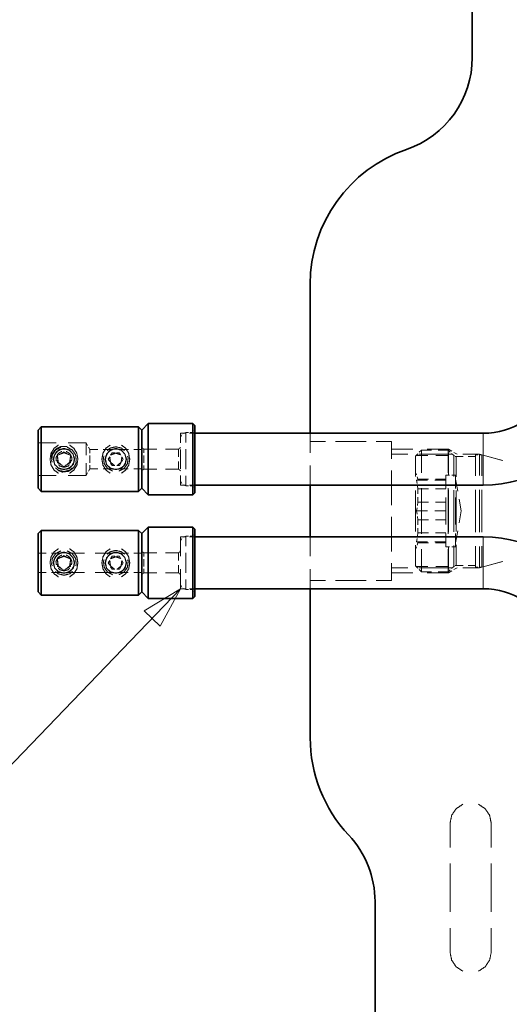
# Model space of a CAD drawing. Header units: millimetres. Extents: x 0 to 1189, y 0 to 841.
# Tile 9 of 84: x 103 to 141, y 300 to 376. Entities that reach past the tile are written whole.
import ezdxf

# ---------------------------------------------------------------- set-up
doc = ezdxf.new("R2010")
doc.units = ezdxf.units.MM
doc.layers.add('1', color=7, linetype='Continuous')

msp = doc.modelspace()

# ---------------------------------------------------------------- linework, layer by layer
at = {"layer": '1', "color": 95, "linetype": 'Continuous', "lineweight": 35}
for p, q in [((137.911, 492.355), (137.911, 372.725)), ((125.411, 355.225), (125.411, 343.725)), ((138.762, 343.725), (125.411, 343.725)), ((138.762, 339.725), (125.411, 339.725)), ((125.411, 339.725), (125.411, 335.725)), ((125.411, 335.725), (138.762, 335.725)), ((125.411, 331.725), (125.411, 320.225)), ((125.411, 331.725), (138.762, 331.725)), ((130.411, 307.576), (130.411, 244.161))]:
    msp.add_line(p, q, dxfattribs=at)
at = {"layer": '1', "color": 7, "linetype": 'Continuous', "lineweight": 35}
for p, q in [((112.911, 344.475), (112.411, 343.975)), ((116.361, 344.475), (112.911, 344.475)), ((116.511, 344.325), (116.361, 344.475)), ((112.411, 339.475), (112.911, 338.975)), ((112.911, 338.975), (116.361, 338.975)), ((116.361, 338.975), (116.511, 339.125)), ((112.911, 336.475), (112.411, 335.975)), ((116.361, 336.475), (112.911, 336.475)), ((116.511, 336.325), (116.361, 336.475)), ((112.411, 331.475), (112.911, 330.975)), ((112.911, 330.975), (116.361, 330.975)), ((116.361, 330.975), (116.511, 331.125))]:
    msp.add_line(p, q, dxfattribs=at)
at = {"layer": '1', "color": 2, "linetype": 'Continuous', "lineweight": 35}
for p, q in [((104.661, 344.225), (104.411, 343.975)), ((112.161, 344.225), (104.661, 344.225)), ((112.411, 343.975), (112.161, 344.225)), ((104.411, 339.475), (104.661, 339.225)), ((104.661, 339.225), (112.161, 339.225)), ((112.161, 339.225), (112.411, 339.475)), ((104.661, 336.225), (104.411, 335.975)), ((112.161, 336.225), (104.661, 336.225)), ((112.411, 335.975), (112.161, 336.225)), ((104.411, 331.475), (104.661, 331.225)), ((112.161, 331.225), (112.411, 331.475)), ((104.661, 331.225), (112.161, 331.225))]:
    msp.add_line(p, q, dxfattribs=at)
at = {"layer": '1', "color": 251, "linetype": 'Continuous', "lineweight": 13}
for p, q in [((115.824, 343.725), (115.411, 343.725)), ((115.499, 343.599), (115.411, 343.387)), ((115.811, 343.787), (115.599, 343.699)), ((116.017, 343.787), (115.811, 343.787)), ((116.511, 343.725), (116.099, 343.725)), ((116.361, 343.787), (116.155, 343.787)), ((116.417, 343.843), (116.361, 343.787)), ((116.511, 343.937), (116.455, 343.881)), ((105.802, 342.975), (104.411, 342.975)), ((108.121, 342.975), (106.73, 342.975)), ((108.229, 342.787), (108.121, 342.975)), ((126.586, 343.1), (125.411, 343.1)), ((129.718, 343.1), (127.369, 343.1)), ((131.675, 343.1), (130.501, 343.1)), ((105.911, 342.013), (106.099, 342.122)), ((105.911, 341.797), (105.911, 342.013)), ((106.224, 342.194), (106.411, 342.302)), ((106.411, 342.302), (106.599, 342.194)), ((106.724, 342.122), (106.911, 342.013)), ((106.911, 342.013), (106.911, 341.797)), ((108.41, 342.475), (108.302, 342.662)), ((109.031, 342.475), (108.41, 342.475)), ((108.41, 341.725), (108.41, 342.006)), ((110.067, 342.475), (109.446, 342.475)), ((110.014, 342.037), (110.123, 342.225)), ((110.123, 342.225), (110.339, 342.225)), ((110.483, 342.225), (110.7, 342.225)), ((110.7, 342.225), (110.808, 342.037)), ((111.378, 342.475), (110.758, 342.475)), ((112.411, 342.475), (111.791, 342.475)), ((112.467, 342.581), (112.411, 342.637)), ((112.561, 342.487), (112.505, 342.543)), ((113.574, 342.487), (112.561, 342.487)), ((112.561, 341.725), (112.561, 342.011)), ((115.261, 342.487), (114.249, 342.487)), ((115.317, 342.543), (115.261, 342.487)), ((115.411, 342.637), (115.355, 342.581)), ((115.411, 341.725), (115.411, 342.475)), ((131.675, 342.487), (133.325, 342.487)), ((132.95, 342.1), (131.675, 342.1)), ((133.706, 342.138), (133.532, 341.964)), ((133.582, 342.014), (134.497, 342.014)), ((136.35, 342.1), (133.8, 342.1)), ((133.995, 342.428), (133.822, 342.254)), ((134.768, 342.428), (133.995, 342.428)), ((134.425, 342.487), (136.075, 342.487)), ((135.107, 342.014), (136.022, 342.014)), ((136.056, 342.428), (135.283, 342.428)), ((136.217, 342.266), (136.056, 342.428)), ((136.075, 342.342), (136.075, 342.487)), ((136.075, 342.487), (136.327, 342.342)), ((136.075, 342.1), (136.075, 342.245)), ((136.075, 342.1), (136.075, 340.459)), ((136.485, 341.998), (136.324, 342.159)), ((136.546, 341.957), (136.485, 341.998)), ((136.494, 342.245), (136.746, 342.1)), ((138.475, 342.1), (137.2, 342.1)), ((138.349, 342.05), (138.162, 342.05)), ((138.662, 342.05), (138.474, 342.05)), ((140.154, 341.65), (138.475, 342.1)), ((140.271, 341.618), (138.662, 342.05)), ((105.911, 341.436), (105.911, 341.653)), ((106.099, 341.328), (105.911, 341.436)), ((106.411, 341.147), (106.224, 341.256)), ((106.599, 341.256), (106.411, 341.147)), ((106.911, 341.436), (106.724, 341.328)), ((106.911, 341.653), (106.911, 341.436)), ((108.41, 341.443), (108.41, 341.725)), ((109.834, 341.725), (109.942, 341.912)), ((109.942, 341.537), (109.834, 341.725)), ((110.123, 341.225), (110.014, 341.412)), ((110.808, 341.412), (110.7, 341.225)), ((110.88, 341.912), (110.989, 341.725)), ((110.989, 341.725), (110.88, 341.537)), ((112.561, 341.439), (112.561, 341.725)), ((115.411, 340.975), (115.411, 341.725)), ((136.662, 341.925), (136.59, 341.939)), ((137.224, 341.925), (136.662, 341.925)), ((138.162, 341.925), (137.599, 341.925)), ((104.411, 340.475), (105.802, 340.475)), ((106.73, 340.475), (108.121, 340.475)), ((108.121, 340.475), (108.229, 340.662)), ((108.302, 340.787), (108.41, 340.975)), ((108.41, 340.975), (109.03, 340.975)), ((109.444, 340.975), (110.064, 340.975)), ((110.339, 341.225), (110.123, 341.225)), ((110.7, 341.225), (110.483, 341.225)), ((110.755, 340.975), (111.376, 340.975)), ((111.79, 340.975), (112.411, 340.975)), ((112.411, 340.812), (112.467, 340.868)), ((112.505, 340.906), (112.561, 340.962)), ((112.561, 340.962), (113.574, 340.962)), ((114.249, 340.962), (115.261, 340.962)), ((115.261, 340.962), (115.317, 340.906)), ((115.355, 340.868), (115.411, 340.812)), ((133.603, 340.504), (133.532, 340.7)), ((136.163, 340.5), (135.882, 340.5)), ((136.632, 340.5), (136.351, 340.5)), ((115.411, 340.062), (115.499, 339.85)), ((115.411, 339.725), (115.824, 339.725)), ((115.599, 339.75), (115.811, 339.662)), ((116.099, 339.725), (116.511, 339.725)), ((133.614, 340.106), (133.655, 339.85)), ((134.464, 340.106), (133.614, 340.106)), ((133.722, 340.177), (133.651, 340.373)), ((134.532, 340.177), (133.722, 340.177)), ((133.722, 340.106), (133.722, 340.133)), ((135.882, 340.106), (135.031, 340.106)), ((135.882, 340.177), (135.072, 340.177)), ((136.794, 339.258), (136.632, 340.177)), ((115.811, 339.662), (116.017, 339.662)), ((116.155, 339.662), (116.361, 339.662)), ((116.361, 339.662), (116.417, 339.606)), ((116.455, 339.568), (116.511, 339.512)), ((133.682, 339.679), (133.722, 339.424)), ((133.722, 339.042), (133.722, 339.424)), ((134.532, 339.424), (133.722, 339.424)), ((135.882, 339.424), (135.072, 339.424)), ((136.075, 339.365), (136.075, 336.084)), ((133.722, 338.407), (133.682, 338.151)), ((133.722, 338.407), (133.722, 338.788)), ((133.722, 338.407), (134.532, 338.407)), ((135.072, 338.407), (135.882, 338.407)), ((137.064, 337.725), (136.902, 338.644)), ((133.655, 337.981), (133.614, 337.725)), ((133.614, 337.725), (133.655, 337.469)), ((134.464, 337.725), (133.614, 337.725)), ((135.882, 337.725), (135.031, 337.725)), ((136.902, 336.805), (137.064, 337.725)), ((133.682, 337.298), (133.722, 337.042)), ((133.722, 336.661), (133.722, 337.042)), ((134.532, 337.042), (133.722, 337.042)), ((135.882, 337.042), (135.072, 337.042)), ((116.511, 335.937), (116.455, 335.881)), ((133.722, 336.026), (133.682, 335.77)), ((133.722, 336.026), (133.722, 336.407)), ((133.722, 336.026), (134.532, 336.026)), ((135.072, 336.026), (135.882, 336.026)), ((136.632, 335.272), (136.794, 336.192)), ((115.824, 335.725), (115.411, 335.725)), ((115.499, 335.599), (115.411, 335.387)), ((115.811, 335.787), (115.599, 335.699)), ((116.017, 335.787), (115.811, 335.787)), ((116.511, 335.725), (116.099, 335.725)), ((116.361, 335.787), (116.155, 335.787)), ((116.417, 335.843), (116.361, 335.787)), ((133.655, 335.599), (133.614, 335.343)), ((134.464, 335.343), (133.614, 335.343)), ((133.651, 335.076), (133.722, 335.272)), ((133.722, 335.317), (133.722, 335.343)), ((133.722, 335.272), (134.532, 335.272)), ((135.882, 335.343), (135.031, 335.343)), ((135.072, 335.272), (135.882, 335.272)), ((105.032, 334.475), (104.411, 334.475)), ((106.067, 334.475), (105.446, 334.475)), ((107.999, 334.475), (106.758, 334.475)), ((110.067, 334.475), (108.826, 334.475)), ((111.378, 334.475), (110.758, 334.475)), ((112.411, 334.475), (111.791, 334.475)), ((112.467, 334.581), (112.411, 334.637)), ((112.561, 334.487), (112.505, 334.543)), ((113.574, 334.487), (112.561, 334.487)), ((115.261, 334.487), (114.249, 334.487)), ((115.317, 334.543), (115.261, 334.487)), ((115.411, 334.637), (115.355, 334.581)), ((133.532, 334.75), (133.603, 334.946)), ((135.882, 334.95), (136.163, 334.95)), ((136.075, 334.99), (136.075, 333.349)), ((136.351, 334.95), (136.632, 334.95)), ((105.911, 334.013), (106.099, 334.122)), ((105.911, 333.797), (105.911, 334.013)), ((105.911, 333.436), (105.911, 333.653)), ((106.224, 334.194), (106.411, 334.302)), ((106.411, 334.302), (106.599, 334.194)), ((106.724, 334.122), (106.911, 334.013)), ((106.911, 334.013), (106.911, 333.797)), ((106.911, 333.653), (106.911, 333.436)), ((109.834, 333.725), (109.942, 333.912)), ((109.942, 333.537), (109.834, 333.725)), ((110.014, 334.037), (110.123, 334.225)), ((110.123, 334.225), (110.339, 334.225)), ((110.483, 334.225), (110.7, 334.225)), ((110.7, 334.225), (110.808, 334.037)), ((110.88, 333.912), (110.989, 333.725)), ((110.989, 333.725), (110.88, 333.537)), ((112.561, 333.725), (112.561, 334.011)), ((112.561, 333.439), (112.561, 333.725)), ((138.475, 333.349), (140.154, 333.8)), ((138.662, 333.4), (140.271, 333.831)), ((104.411, 332.975), (105.031, 332.975)), ((105.444, 332.975), (106.064, 332.975)), ((106.099, 333.328), (105.911, 333.436)), ((106.411, 333.147), (106.224, 333.256)), ((106.599, 333.256), (106.411, 333.147)), ((106.911, 333.436), (106.724, 333.328)), ((106.755, 332.975), (107.996, 332.975)), ((108.823, 332.975), (110.064, 332.975)), ((110.123, 333.225), (110.014, 333.412)), ((110.339, 333.225), (110.123, 333.225)), ((110.7, 333.225), (110.483, 333.225)), ((110.808, 333.412), (110.7, 333.225)), ((110.755, 332.975), (111.376, 332.975)), ((111.79, 332.975), (112.411, 332.975)), ((112.505, 332.906), (112.561, 332.962)), ((112.561, 332.962), (113.574, 332.962)), ((114.249, 332.962), (115.261, 332.962)), ((115.261, 332.962), (115.317, 332.906)), ((131.675, 333.349), (132.95, 333.349)), ((131.675, 332.962), (133.325, 332.962)), ((133.532, 333.485), (133.706, 333.312)), ((133.582, 333.435), (134.497, 333.435)), ((133.8, 333.349), (136.35, 333.349)), ((133.822, 333.196), (133.995, 333.022)), ((133.995, 333.022), (134.768, 333.022)), ((134.425, 332.962), (136.075, 332.962)), ((135.107, 333.435), (136.022, 333.435)), ((135.283, 333.022), (136.056, 333.022)), ((136.056, 333.022), (136.217, 333.183)), ((136.075, 333.349), (136.075, 333.204)), ((136.075, 333.107), (136.075, 332.962)), ((136.075, 332.962), (136.327, 333.107)), ((136.324, 333.29), (136.485, 333.451)), ((136.485, 333.451), (136.546, 333.492)), ((136.494, 333.204), (136.746, 333.349)), ((136.59, 333.51), (136.662, 333.525)), ((136.662, 333.525), (137.224, 333.525)), ((137.2, 333.349), (138.475, 333.349)), ((137.599, 333.525), (138.162, 333.525)), ((138.162, 333.4), (138.349, 333.4)), ((138.474, 333.4), (138.662, 333.4)), ((112.411, 332.812), (112.467, 332.868)), ((115.355, 332.868), (115.411, 332.812)), ((125.411, 332.35), (126.586, 332.35)), ((127.369, 332.35), (129.718, 332.35)), ((130.501, 332.35), (131.675, 332.35)), ((115.411, 332.062), (115.499, 331.85)), ((115.411, 331.725), (115.824, 331.725)), ((115.599, 331.75), (115.811, 331.662)), ((115.811, 331.662), (116.017, 331.662)), ((116.099, 331.725), (116.511, 331.725)), ((116.155, 331.662), (116.361, 331.662)), ((116.361, 331.662), (116.417, 331.606)), ((116.455, 331.568), (116.511, 331.512)), ((136.203, 313.619), (136.203, 311.753)), ((139.378, 313.619), (139.378, 311.753)), ((136.203, 310.51), (136.203, 306.778)), ((139.378, 310.51), (139.378, 306.778)), ((136.203, 305.535), (136.203, 303.669)), ((139.378, 305.535), (139.378, 303.669))]:
    msp.add_line(p, q, dxfattribs=at)
at = {"layer": '1', "color": 3, "linetype": 'Continuous', "lineweight": 35}
for p, q in [((125.411, 343.725), (116.511, 343.725)), ((116.511, 339.725), (125.411, 339.725)), ((125.411, 335.725), (116.511, 335.725)), ((116.511, 331.725), (125.411, 331.725))]:
    msp.add_line(p, q, dxfattribs=at)
at = {"layer": '1', "color": 2, "linetype": 'Continuous', "lineweight": 13}
for p, q in [((95.569, 311.088), (115.411, 331.725)), ((115.411, 331.725), (112.597, 330.026)), ((113.824, 328.846), (115.411, 331.725)), ((112.597, 330.026), (113.824, 328.846))]:
    msp.add_line(p, q, dxfattribs=at)
at = {"layer": '1', "color": 95, "linetype": 'Continuous', "lineweight": 35}
for centre, radius, start, end in [((130.411, 372.725), 7.5, 288.92464, 0), ((136.411, 355.225), 11, 108.92464, 180), ((138.762, 349.665), 5.94, 270, 333.69131), ((138.762, 349.665), 9.94, 270, 333.69131), ((138.762, 325.785), 9.94, 26.30869, 90), ((138.762, 325.785), 5.94, 26.30869, 90), ((136.411, 320.225), 11, 180, 223.13626), ((122.911, 307.576), 7.5, 0, 43.13626)]:
    msp.add_arc(centre, radius, start, end, dxfattribs=at)
at = {"layer": '1', "color": 7, "linetype": 'Continuous', "lineweight": 35}
for points, knots in [([(112.911, 344.475), (112.911, 344.038), (112.911, 342.867), (112.911, 341.333), (112.911, 340.582), (112.911, 339.411), (112.911, 338.975)], [0, 0, 0.079375, 0.292293, 0.571157, 0.707707, 0.920629, 1, 1]), ([(116.361, 341.725), (116.361, 343.341), (116.361, 343.949), (116.361, 344.475)], [0, 0, 0.587786, 0.809012, 1, 1]), ([(116.511, 344.325), (116.511, 343.912), (116.511, 342.805), (116.511, 341.355), (116.511, 340.022), (116.511, 339.23), (116.511, 339.125)], [0, 0, 0.079375, 0.292293, 0.571158, 0.827429, 0.979743, 1, 1]), ([(112.411, 341.725), (112.411, 343.047), (112.411, 343.545), (112.411, 343.975)], [0, 0, 0.587785, 0.809014, 1, 1]), ([(112.411, 339.475), (112.411, 339.904), (112.411, 341.029), (112.411, 341.725)], [0, 0, 0.190978, 0.690988, 1, 1]), ([(116.361, 338.975), (116.361, 339.5), (116.361, 340.108), (116.361, 341.725)], [0, 0, 0.190982, 0.412217, 1, 1]), ([(112.411, 333.725), (112.411, 334.42), (112.411, 335.545), (112.411, 335.975)], [0, 0, 0.309012, 0.809012, 1, 1]), ([(112.911, 336.475), (112.911, 336.038), (112.911, 334.867), (112.911, 334.116), (112.911, 332.582), (112.911, 331.411), (112.911, 330.975)], [0, 0, 0.079375, 0.292293, 0.428843, 0.707707, 0.920625, 1, 1]), ([(116.361, 333.725), (116.361, 334.575), (116.361, 335.95), (116.361, 336.475)], [0, 0, 0.309015, 0.809018, 1, 1]), ([(116.511, 336.325), (116.511, 335.912), (116.511, 334.805), (116.511, 333.355), (116.511, 332.022), (116.511, 331.23), (116.511, 331.125)], [0, 0, 0.079371, 0.29229, 0.571157, 0.827432, 0.979747, 1, 1]), ([(112.411, 331.475), (112.411, 331.585), (112.411, 332.402), (112.411, 333.725)], [0, 0, 0.048948, 0.412215, 1, 1]), ([(116.361, 330.975), (116.361, 331.109), (116.361, 332.108), (116.361, 333.725)], [0, 0, 0.048948, 0.412214, 1, 1])]:
    msp.add_open_spline(points, degree=1, knots=knots, dxfattribs=at)
at = {"layer": '1', "color": 2, "linetype": 'Continuous', "lineweight": 35}
for points, knots in [([(104.411, 341.725), (104.411, 343.047), (104.411, 343.545), (104.411, 343.975)], [0, 0, 0.587785, 0.809014, 1, 1]), ([(104.661, 344.225), (104.661, 343.828), (104.661, 342.763), (104.661, 341.369), (104.661, 340.686), (104.661, 339.622), (104.661, 339.225)], [0, 0, 0.079375, 0.292294, 0.571156, 0.707706, 0.920625, 1, 1]), ([(112.161, 341.725), (112.161, 342.497), (112.161, 343.747), (112.161, 344.225)], [0, 0, 0.309016, 0.809021, 1, 1]), ([(112.411, 343.975), (112.411, 343.545), (112.411, 342.42), (112.411, 341.029), (112.411, 340.402), (112.411, 339.585), (112.411, 339.475)], [0, 0, 0.095493, 0.345492, 0.654508, 0.793892, 0.975531, 1, 1]), ([(104.411, 339.475), (104.411, 339.904), (104.411, 340.402), (104.411, 341.725)], [0, 0, 0.190978, 0.412219, 1, 1]), ([(112.161, 339.225), (112.161, 339.702), (112.161, 340.255), (112.161, 341.725)], [0, 0, 0.190988, 0.41222, 1, 1]), ([(104.411, 333.725), (104.411, 334.42), (104.411, 335.545), (104.411, 335.975)], [0, 0, 0.309012, 0.809012, 1, 1]), ([(104.661, 336.225), (104.661, 335.828), (104.661, 334.763), (104.661, 333.369), (104.661, 332.088), (104.661, 331.326), (104.661, 331.225)], [0, 0, 0.079371, 0.292291, 0.571159, 0.827433, 0.979747, 1, 1]), ([(112.161, 333.725), (112.161, 335.194), (112.161, 336.102), (112.161, 336.225)], [0, 0, 0.587784, 0.95106, 1, 1]), ([(112.411, 335.975), (112.411, 335.545), (112.411, 334.42), (112.411, 333.029), (112.411, 332.402), (112.411, 331.585), (112.411, 331.475)], [0, 0, 0.095493, 0.345492, 0.654508, 0.793892, 0.975526, 1, 1]), ([(104.411, 331.475), (104.411, 331.585), (104.411, 332.402), (104.411, 333.725)], [0, 0, 0.048948, 0.412215, 1, 1]), ([(112.161, 331.225), (112.161, 331.347), (112.161, 332.255), (112.161, 333.725)], [0, 0, 0.04894, 0.412212, 1, 1])]:
    msp.add_open_spline(points, degree=1, knots=knots, dxfattribs=at)
at = {"layer": '1', "color": 251, "linetype": 'Continuous', "lineweight": 13}
for points, knots in [([(115.411, 342.975), (115.411, 343.572), (115.411, 343.725)], [0, 0, 0.797012, 1, 1]), ([(115.811, 343.014), (115.811, 343.393), (115.811, 343.787)], [0, 0, 0.490726, 1, 1]), ([(125.411, 342.225), (125.411, 343.257), (125.411, 343.725)], [0, 0, 0.688054, 1, 1]), ([(105.984, 342.816), (105.652, 342.57), (105.421, 342.186), (105.336, 341.725)], [0, 0, 0.310822, 0.647691, 1, 1]), ([(106.839, 340.634), (107.17, 340.879), (107.407, 341.265), (107.486, 341.722), (107.402, 342.184), (107.171, 342.569), (106.839, 342.816)], [0, 0, 0.154808, 0.325038, 0.499347, 0.67587, 0.844506, 1, 1]), ([(108.121, 342.975), (108.121, 342.851), (108.121, 342.037)], [0, 0, 0.132047, 1, 1]), ([(109.984, 342.816), (109.652, 342.57), (109.421, 342.186), (109.336, 341.725)], [0, 0, 0.310817, 0.647691, 1, 1]), ([(110.839, 340.634), (111.17, 340.879), (111.407, 341.265), (111.486, 341.722), (111.402, 342.184), (111.171, 342.569), (110.839, 342.816)], [0, 0, 0.154808, 0.325037, 0.499346, 0.675868, 0.844506, 1, 1]), ([(131.675, 343.1), (131.675, 342.691), (131.675, 341.756)], [0, 0, 0.304486, 1, 1]), ([(106.67, 342.691), (106.203, 342.703), (105.782, 342.502), (105.498, 342.131), (105.434, 341.787)], [0, 0, 0.266668, 0.533338, 0.800008, 1, 1]), ([(106.67, 342.691), (106.203, 342.703), (105.782, 342.502), (105.498, 342.131), (105.434, 341.787)], [0, 0, 0.266668, 0.533338, 0.800008, 1, 1]), ([(105.506, 341.484), (105.459, 341.609), (105.514, 342.065), (105.775, 342.443), (106.165, 342.647)], [0, 0, 0.089744, 0.397429, 0.705126, 1, 1]), ([(105.66, 341.523), (105.606, 341.725), (105.714, 342.127), (106.009, 342.422), (106.21, 342.476)], [0, 0, 0.166665, 0.499994, 0.833335, 1, 1]), ([(106.62, 342.502), (106.203, 342.502), (105.842, 342.294), (105.634, 341.933), (105.634, 341.777)], [0, 0, 0.296295, 0.592591, 0.888884, 1, 1]), ([(106.62, 342.502), (106.203, 342.502), (105.842, 342.294), (105.634, 341.933), (105.634, 341.777)], [0, 0, 0.296295, 0.592591, 0.888884, 1, 1]), ([(105.828, 341.567), (105.793, 341.814), (105.939, 342.134), (106.235, 342.324), (106.25, 342.324)], [0, 0, 0.257574, 0.62122, 0.984857, 1, 1]), ([(106.411, 342.55), (105.999, 342.439), (105.848, 342.288)], [0, 0, 0.666656, 1, 1]), ([(106.411, 342.225), (106.09, 342.108), (106.068, 342.071)], [0, 0, 0.8889, 1, 1]), ([(106.975, 342.288), (106.824, 342.439), (106.411, 342.55)], [0, 0, 0.333337, 1, 1]), ([(106.754, 342.071), (106.733, 342.108), (106.411, 342.225)], [0, 0, 0.1111, 1, 1]), ([(106.573, 342.324), (106.587, 342.324), (106.884, 342.134), (107.03, 341.814), (106.994, 341.567)], [0, 0, 0.015154, 0.378787, 0.742429, 1, 1]), ([(106.612, 342.476), (106.814, 342.422), (107.108, 342.127), (107.216, 341.725), (107.162, 341.523)], [0, 0, 0.166667, 0.500004, 0.833335, 1, 1]), ([(106.658, 342.647), (107.047, 342.443), (107.308, 342.065), (107.364, 341.609), (107.316, 341.484)], [0, 0, 0.29487, 0.602568, 0.910255, 1, 1]), ([(109.66, 341.523), (109.606, 341.725), (109.714, 342.127), (110.009, 342.422), (110.21, 342.476)], [0, 0, 0.166665, 0.499996, 0.833333, 1, 1]), ([(110.62, 342.502), (110.203, 342.502), (109.842, 342.294), (109.634, 341.933), (109.634, 341.777)], [0, 0, 0.296297, 0.592588, 0.888883, 1, 1]), ([(110.62, 342.502), (110.203, 342.502), (109.842, 342.294), (109.634, 341.933), (109.634, 341.777)], [0, 0, 0.296297, 0.592588, 0.888883, 1, 1]), ([(110.411, 342.684), (109.965, 342.574), (109.75, 342.384)], [0, 0, 0.615379, 1, 1]), ([(110.411, 342.55), (109.999, 342.439), (109.848, 342.288)], [0, 0, 0.66665, 1, 1]), ([(110.411, 342.193), (110.11, 342.084), (110.09, 342.049)], [0, 0, 0.888898, 1, 1]), ([(111.072, 342.384), (110.857, 342.574), (110.411, 342.684)], [0, 0, 0.384616, 1, 1]), ([(110.975, 342.288), (110.824, 342.439), (110.411, 342.55)], [0, 0, 0.333344, 1, 1]), ([(110.733, 342.049), (110.712, 342.084), (110.411, 342.193)], [0, 0, 0.111099, 1, 1]), ([(110.612, 342.476), (110.814, 342.422), (111.108, 342.127), (111.216, 341.725), (111.162, 341.523)], [0, 0, 0.166666, 0.500003, 0.833334, 1, 1]), ([(115.261, 342.487), (115.261, 342.385), (115.261, 341.915)], [0, 0, 0.178631, 1, 1]), ([(133.995, 340.664), (133.995, 341.962), (133.995, 342.428)], [0, 0, 0.735914, 1, 1]), ([(136.056, 340.664), (136.056, 341.962), (136.056, 342.428)], [0, 0, 0.735914, 1, 1]), ([(136.485, 340.395), (136.485, 341.575), (136.485, 341.998)], [0, 0, 0.735914, 1, 1]), ([(138.162, 342.05), (138.162, 341.941), (138.162, 341.106), (138.162, 340.428)], [0, 0, 0.06686, 0.581777, 1, 1]), ([(138.475, 342.1), (138.475, 341.99), (138.475, 341.145), (138.475, 340.459)], [0, 0, 0.066861, 0.581777, 1, 1]), ([(138.662, 342.05), (138.662, 341.941), (138.662, 341.106), (138.662, 340.428)], [0, 0, 0.06686, 0.581777, 1, 1]), ([(105.336, 341.725), (105.42, 341.264), (105.651, 340.88), (105.984, 340.633)], [0, 0, 0.3522, 0.688747, 1, 1]), ([(105.641, 341.931), (105.586, 341.725), (105.697, 341.312), (105.999, 341.01), (106.205, 340.955)], [0, 0, 0.166668, 0.500006, 0.83333, 1, 1]), ([(105.94, 341.849), (105.919, 341.812), (105.978, 341.475), (106.24, 341.255), (106.283, 341.255)], [0, 0, 0.055549, 0.499996, 0.944452, 1, 1]), ([(105.977, 340.847), (106.307, 340.73), (106.77, 340.791), (107.154, 341.056), (107.377, 341.466)], [0, 0, 0.199998, 0.466664, 0.733332, 1, 1]), ([(105.977, 340.847), (106.307, 340.73), (106.77, 340.791), (107.154, 341.056), (107.377, 341.466)], [0, 0, 0.199998, 0.466664, 0.733332, 1, 1]), ([(106.411, 341.1), (106.073, 341.199), (105.987, 341.299)], [0, 0, 0.72728, 1, 1]), ([(106.068, 341.025), (106.203, 340.947), (106.62, 340.947), (106.98, 341.155), (107.189, 341.516)], [0, 0, 0.111114, 0.407408, 0.703696, 1, 1]), ([(106.068, 341.025), (106.203, 340.947), (106.62, 340.947), (106.98, 341.155), (107.189, 341.516)], [0, 0, 0.111114, 0.407408, 0.703696, 1, 1]), ([(106.836, 341.299), (106.749, 341.199), (106.411, 341.1)], [0, 0, 0.27271, 1, 1]), ([(106.539, 341.255), (106.582, 341.255), (106.844, 341.475), (106.904, 341.812), (106.882, 341.849)], [0, 0, 0.055561, 0.500004, 0.944451, 1, 1]), ([(106.617, 340.955), (106.824, 341.01), (107.126, 341.312), (107.236, 341.725), (107.181, 341.931)], [0, 0, 0.16667, 0.499995, 0.833332, 1, 1]), ([(108.121, 341.412), (108.121, 340.598), (108.121, 340.475)], [0, 0, 0.867972, 1, 1]), ([(109.336, 341.725), (109.42, 341.264), (109.651, 340.88), (109.984, 340.633)], [0, 0, 0.352202, 0.688745, 1, 1]), ([(109.506, 341.966), (109.459, 341.84), (109.514, 341.384), (109.775, 341.007), (110.165, 340.802)], [0, 0, 0.089745, 0.397432, 0.70513, 1, 1]), ([(109.641, 341.931), (109.586, 341.725), (109.697, 341.312), (109.999, 341.01), (110.205, 340.955)], [0, 0, 0.166667, 0.500002, 0.833331, 1, 1]), ([(109.97, 341.841), (109.95, 341.806), (110.005, 341.49), (110.251, 341.284), (110.291, 341.284)], [0, 0, 0.055551, 0.49999, 0.944444, 1, 1]), ([(110.068, 341.025), (110.203, 340.947), (110.62, 340.947), (110.98, 341.155), (111.189, 341.516)], [0, 0, 0.111108, 0.407402, 0.703696, 1, 1]), ([(110.068, 341.025), (110.203, 340.947), (110.62, 340.947), (110.98, 341.155), (111.189, 341.516)], [0, 0, 0.111108, 0.407402, 0.703696, 1, 1]), ([(110.531, 341.284), (110.572, 341.284), (110.817, 341.49), (110.873, 341.806), (110.853, 341.841)], [0, 0, 0.05557, 0.50001, 0.94445, 1, 1]), ([(110.617, 340.955), (110.824, 341.01), (111.126, 341.312), (111.236, 341.725), (111.181, 341.931)], [0, 0, 0.166669, 0.499998, 0.833333, 1, 1]), ([(110.658, 340.802), (111.047, 341.007), (111.308, 341.384), (111.364, 341.84), (111.316, 341.966)], [0, 0, 0.29487, 0.602568, 0.910255, 1, 1]), ([(115.261, 341.534), (115.261, 341.064), (115.261, 340.962)], [0, 0, 0.821369, 1, 1]), ([(133.532, 340.374), (133.532, 341.039), (133.532, 341.858), (133.532, 341.964)], [0, 0, 0.418216, 0.933143, 1, 1]), ([(136.662, 340.35), (136.662, 341.008), (136.662, 341.819), (136.662, 341.925)], [0, 0, 0.418224, 0.933133, 1, 1]), ([(106.411, 340.765), (105.965, 340.875), (105.75, 341.065)], [0, 0, 0.61539, 1, 1]), ([(106.411, 340.92), (106.009, 341.028), (105.861, 341.175)], [0, 0, 0.66665, 1, 1]), ([(106.961, 341.175), (106.814, 341.028), (106.411, 340.92)], [0, 0, 0.33335, 1, 1]), ([(107.072, 341.065), (106.857, 340.875), (106.411, 340.765)], [0, 0, 0.384621, 1, 1]), ([(110.411, 340.92), (110.009, 341.028), (109.861, 341.175)], [0, 0, 0.666657, 1, 1]), ([(110.961, 341.175), (110.814, 341.028), (110.411, 340.92)], [0, 0, 0.333337, 1, 1]), ([(115.411, 339.725), (115.411, 339.877), (115.411, 340.475)], [0, 0, 0.202982, 1, 1]), ([(125.411, 339.725), (125.411, 340.193), (125.411, 341.225)], [0, 0, 0.311946, 1, 1]), ([(131.675, 340.86), (131.675, 340.711), (131.675, 338.773), (131.675, 338.173)], [0, 0, 0.055524, 0.776487, 1, 1]), ([(135.882, 339.459), (135.882, 339.97), (135.882, 340.5)], [0, 0, 0.490714, 1, 1]), ([(136.632, 339.459), (136.632, 339.97), (136.632, 340.5)], [0, 0, 0.490714, 1, 1]), ([(115.811, 339.662), (115.811, 340.056), (115.811, 340.436)], [0, 0, 0.509287, 1, 1]), ([(138.162, 339.347), (138.162, 338.687), (138.162, 336.762), (138.162, 336.103)], [0, 0, 0.203306, 0.796694, 1, 1]), ([(138.662, 339.347), (138.662, 338.687), (138.662, 336.762), (138.662, 336.103)], [0, 0, 0.203306, 0.796694, 1, 1]), ([(131.675, 337.277), (131.675, 336.676), (131.675, 334.739), (131.675, 334.589)], [0, 0, 0.223511, 0.944468, 1, 1]), ([(135.882, 334.95), (135.882, 335.086), (135.882, 335.99)], [0, 0, 0.130505, 1, 1]), ([(136.632, 334.95), (136.632, 335.086), (136.632, 335.99)], [0, 0, 0.130505, 1, 1]), ([(115.411, 335.725), (115.411, 335.604), (115.411, 334.725), (115.411, 334.225)], [0, 0, 0.08041, 0.666662, 1, 1]), ([(115.811, 335.014), (115.811, 335.393), (115.811, 335.787)], [0, 0, 0.490713, 1, 1]), ([(125.411, 334.225), (125.411, 334.725), (125.411, 335.604), (125.411, 335.725)], [0, 0, 0.333338, 0.91959, 1, 1]), ([(105.984, 334.816), (105.652, 334.57), (105.421, 334.186), (105.336, 333.725)], [0, 0, 0.310827, 0.6477, 1, 1]), ([(105.506, 333.484), (105.459, 333.609), (105.514, 334.065), (105.775, 334.443), (106.165, 334.647)], [0, 0, 0.089744, 0.397442, 0.705127, 1, 1]), ([(105.66, 333.523), (105.606, 333.725), (105.714, 334.127), (106.009, 334.422), (106.21, 334.476)], [0, 0, 0.166681, 0.500008, 0.833335, 1, 1]), ([(106.62, 334.502), (106.203, 334.502), (105.842, 334.294), (105.634, 333.933), (105.634, 333.777)], [0, 0, 0.296293, 0.592594, 0.888885, 1, 1]), ([(106.62, 334.502), (106.203, 334.502), (105.842, 334.294), (105.634, 333.933), (105.634, 333.777)], [0, 0, 0.296293, 0.592594, 0.888885, 1, 1]), ([(106.411, 334.55), (105.999, 334.439), (105.848, 334.288)], [0, 0, 0.666671, 1, 1]), ([(106.975, 334.288), (106.824, 334.439), (106.411, 334.55)], [0, 0, 0.333322, 1, 1]), ([(106.612, 334.476), (106.814, 334.422), (107.108, 334.127), (107.216, 333.725), (107.162, 333.523)], [0, 0, 0.166666, 0.49999, 0.83332, 1, 1]), ([(106.658, 334.647), (107.047, 334.443), (107.308, 334.065), (107.364, 333.609), (107.316, 333.484)], [0, 0, 0.294869, 0.602555, 0.910256, 1, 1]), ([(106.839, 332.634), (107.17, 332.879), (107.407, 333.265), (107.486, 333.722), (107.402, 334.184), (107.171, 334.569), (106.839, 334.816)], [0, 0, 0.154808, 0.325037, 0.499347, 0.675877, 0.844506, 1, 1]), ([(109.984, 334.816), (109.652, 334.57), (109.421, 334.186), (109.336, 333.725)], [0, 0, 0.310822, 0.647701, 1, 1]), ([(109.66, 333.523), (109.606, 333.725), (109.714, 334.127), (110.009, 334.422), (110.21, 334.476)], [0, 0, 0.16668, 0.50001, 0.833334, 1, 1]), ([(110.62, 334.502), (110.203, 334.502), (109.842, 334.294), (109.634, 333.933), (109.634, 333.777)], [0, 0, 0.296295, 0.592591, 0.888884, 1, 1]), ([(110.62, 334.502), (110.203, 334.502), (109.842, 334.294), (109.634, 333.933), (109.634, 333.777)], [0, 0, 0.296295, 0.592591, 0.888884, 1, 1]), ([(110.411, 334.684), (109.965, 334.574), (109.75, 334.384)], [0, 0, 0.615379, 1, 1]), ([(110.411, 334.55), (109.999, 334.439), (109.848, 334.288)], [0, 0, 0.666666, 1, 1]), ([(111.072, 334.384), (110.857, 334.574), (110.411, 334.684)], [0, 0, 0.384616, 1, 1]), ([(110.975, 334.288), (110.824, 334.439), (110.411, 334.55)], [0, 0, 0.333329, 1, 1]), ([(110.612, 334.476), (110.814, 334.422), (111.108, 334.127), (111.216, 333.725), (111.162, 333.523)], [0, 0, 0.166666, 0.499989, 0.833318, 1, 1]), ([(110.839, 332.634), (111.17, 332.879), (111.407, 333.265), (111.486, 333.722), (111.402, 334.184), (111.171, 334.569), (110.839, 334.816)], [0, 0, 0.154808, 0.325037, 0.499346, 0.675875, 0.844506, 1, 1]), ([(115.261, 334.487), (115.261, 334.385), (115.261, 333.915)], [0, 0, 0.178631, 1, 1]), ([(133.532, 333.485), (133.532, 333.592), (133.532, 334.41), (133.532, 335.075)], [0, 0, 0.066856, 0.581789, 1, 1]), ([(133.995, 333.022), (133.995, 333.14), (133.995, 334.048), (133.995, 334.785)], [0, 0, 0.066857, 0.581783, 1, 1]), ([(136.056, 333.022), (136.056, 333.14), (136.056, 334.048), (136.056, 334.785)], [0, 0, 0.066857, 0.581783, 1, 1]), ([(136.485, 333.451), (136.485, 333.559), (136.485, 334.384), (136.485, 335.054)], [0, 0, 0.066858, 0.581776, 1, 1]), ([(136.662, 333.525), (136.662, 333.941), (136.662, 335.1)], [0, 0, 0.264086, 1, 1]), ([(138.162, 335.022), (138.162, 334.343), (138.162, 333.508), (138.162, 333.4)], [0, 0, 0.418223, 0.93314, 1, 1]), ([(138.475, 334.99), (138.475, 334.304), (138.475, 333.459), (138.475, 333.349)], [0, 0, 0.41821, 0.933139, 1, 1]), ([(138.662, 335.022), (138.662, 334.343), (138.662, 333.508), (138.662, 333.4)], [0, 0, 0.418223, 0.93314, 1, 1]), ([(105.336, 333.725), (105.42, 333.264), (105.651, 332.88), (105.984, 332.633)], [0, 0, 0.352199, 0.688757, 1, 1]), ([(105.641, 333.931), (105.586, 333.725), (105.697, 333.312), (105.999, 333.01), (106.205, 332.955)], [0, 0, 0.166666, 0.5, 0.833332, 1, 1]), ([(105.828, 333.567), (105.793, 333.814), (105.939, 334.134), (106.235, 334.324), (106.25, 334.324)], [0, 0, 0.257579, 0.621213, 0.984856, 1, 1]), ([(105.94, 333.849), (105.919, 333.812), (105.978, 333.475), (106.24, 333.255), (106.283, 333.255)], [0, 0, 0.055549, 0.499996, 0.944452, 1, 1]), ([(106.411, 334.225), (106.09, 334.108), (106.068, 334.071)], [0, 0, 0.888902, 1, 1]), ([(106.754, 334.071), (106.733, 334.108), (106.411, 334.225)], [0, 0, 0.111098, 1, 1]), ([(106.539, 333.255), (106.582, 333.255), (106.844, 333.475), (106.904, 333.812), (106.882, 333.849)], [0, 0, 0.055561, 0.500004, 0.944451, 1, 1]), ([(106.573, 334.324), (106.587, 334.324), (106.884, 334.134), (107.03, 333.814), (106.994, 333.567)], [0, 0, 0.015154, 0.378794, 0.742424, 1, 1]), ([(106.617, 332.955), (106.824, 333.01), (107.126, 333.312), (107.236, 333.725), (107.181, 333.931)], [0, 0, 0.166668, 0.500001, 0.833334, 1, 1]), ([(109.336, 333.725), (109.42, 333.264), (109.651, 332.88), (109.984, 332.633)], [0, 0, 0.3522, 0.688756, 1, 1]), ([(109.506, 333.966), (109.459, 333.84), (109.514, 333.384), (109.775, 333.007), (110.165, 332.802)], [0, 0, 0.089744, 0.397442, 0.705127, 1, 1]), ([(109.641, 333.931), (109.586, 333.725), (109.697, 333.312), (109.999, 333.01), (110.205, 332.955)], [0, 0, 0.166665, 0.499996, 0.833332, 1, 1]), ([(109.97, 333.841), (109.95, 333.806), (110.005, 333.49), (110.251, 333.284), (110.291, 333.284)], [0, 0, 0.055574, 0.500003, 0.944445, 1, 1]), ([(110.411, 334.193), (110.11, 334.084), (110.09, 334.049)], [0, 0, 0.8889, 1, 1]), ([(110.733, 334.049), (110.712, 334.084), (110.411, 334.193)], [0, 0, 0.111097, 1, 1]), ([(110.531, 333.284), (110.572, 333.284), (110.817, 333.49), (110.873, 333.806), (110.853, 333.841)], [0, 0, 0.055569, 0.499998, 0.944426, 1, 1]), ([(110.617, 332.955), (110.824, 333.01), (111.126, 333.312), (111.236, 333.725), (111.181, 333.931)], [0, 0, 0.166668, 0.500004, 0.833335, 1, 1]), ([(110.658, 332.802), (111.047, 333.007), (111.308, 333.384), (111.364, 333.84), (111.316, 333.966)], [0, 0, 0.294873, 0.602558, 0.910256, 1, 1]), ([(131.675, 333.693), (131.675, 332.759), (131.675, 332.35)], [0, 0, 0.695514, 1, 1]), ([(106.411, 332.765), (105.965, 332.875), (105.75, 333.065)], [0, 0, 0.61539, 1, 1]), ([(106.411, 332.92), (106.009, 333.028), (105.861, 333.175)], [0, 0, 0.666668, 1, 1]), ([(106.411, 333.1), (106.073, 333.199), (105.987, 333.299)], [0, 0, 0.727257, 1, 1]), ([(106.068, 333.025), (106.203, 332.947), (106.62, 332.947), (106.98, 333.155), (107.189, 333.516)], [0, 0, 0.111114, 0.40741, 0.703707, 1, 1]), ([(106.068, 333.025), (106.203, 332.947), (106.62, 332.947), (106.98, 333.155), (107.189, 333.516)], [0, 0, 0.111114, 0.40741, 0.703707, 1, 1]), ([(106.836, 333.299), (106.749, 333.199), (106.411, 333.1)], [0, 0, 0.272733, 1, 1]), ([(106.961, 333.175), (106.814, 333.028), (106.411, 332.92)], [0, 0, 0.333332, 1, 1]), ([(107.072, 333.065), (106.857, 332.875), (106.411, 332.765)], [0, 0, 0.384621, 1, 1]), ([(110.411, 332.92), (110.009, 333.028), (109.861, 333.175)], [0, 0, 0.666676, 1, 1]), ([(110.068, 333.025), (110.203, 332.947), (110.62, 332.947), (110.98, 333.155), (111.189, 333.516)], [0, 0, 0.111108, 0.407404, 0.703707, 1, 1]), ([(110.068, 333.025), (110.203, 332.947), (110.62, 332.947), (110.98, 333.155), (111.189, 333.516)], [0, 0, 0.111108, 0.407404, 0.703707, 1, 1]), ([(110.961, 333.175), (110.814, 333.028), (110.411, 332.92)], [0, 0, 0.333319, 1, 1]), ([(115.261, 333.534), (115.261, 333.064), (115.261, 332.962)], [0, 0, 0.821376, 1, 1]), ([(115.411, 333.225), (115.411, 332.193), (115.411, 331.725)], [0, 0, 0.688068, 1, 1]), ([(125.411, 331.725), (125.411, 332.193), (125.411, 333.225)], [0, 0, 0.311932, 1, 1]), ([(115.811, 331.662), (115.811, 332.056), (115.811, 332.436)], [0, 0, 0.509287, 1, 1]), ([(136.203, 313.619), (136.324, 314.227), (136.668, 314.742), (137.183, 315.086)], [0, 0, 0.333332, 0.66667, 1, 1]), ([(138.398, 315.086), (138.913, 314.742), (139.257, 314.227), (139.378, 313.619)], [0, 0, 0.333331, 0.666667, 1, 1]), ([(137.183, 302.202), (136.668, 302.547), (136.324, 303.062), (136.203, 303.669)], [0, 0, 0.333337, 0.666667, 1, 1]), ([(139.378, 303.669), (139.257, 303.062), (138.913, 302.547), (138.398, 302.202)], [0, 0, 0.333334, 0.666662, 1, 1])]:
    msp.add_open_spline(points, degree=1, knots=knots, dxfattribs=at)
at = {"layer": '1', "color": 253, "linetype": 'Continuous', "lineweight": 13}
for points, knots in [([(138.762, 341.725), (138.762, 342.49), (138.762, 343.572), (138.762, 343.725)], [0, 0, 0.382684, 0.923881, 1, 1]), ([(138.762, 339.725), (138.762, 339.877), (138.762, 340.959), (138.762, 341.725)], [0, 0, 0.076119, 0.617316, 1, 1]), ([(138.762, 335.725), (138.762, 335.604), (138.762, 334.725), (138.762, 333.377), (138.762, 332.193), (138.762, 331.725)], [0, 0, 0.030153, 0.249996, 0.586825, 0.883025, 1, 1])]:
    msp.add_open_spline(points, degree=1, knots=knots, dxfattribs=at)
at = {"layer": '1', "color": 251, "linetype": 'Continuous', "lineweight": 13}
for points in [[(108.41, 342.193), (108.41, 342.475)], [(112.561, 342.201), (112.561, 342.487)], [(115.811, 341.725), (115.811, 342.498)], [(108.41, 340.975), (108.41, 341.256)], [(112.561, 340.962), (112.561, 341.248)], [(115.811, 340.951), (115.811, 341.725)], [(133.722, 340.15), (133.722, 340.177)], [(133.532, 337.725), (133.532, 339.314)], [(133.995, 337.725), (133.995, 339.488)], [(136.056, 337.725), (136.056, 339.488)], [(136.485, 337.725), (136.485, 339.327)], [(136.662, 337.725), (136.662, 339.3)], [(138.475, 339.365), (138.475, 337.725), (138.475, 336.084)], [(135.882, 337.725), (135.882, 338.765)], [(136.632, 337.725), (136.632, 338.765)], [(133.532, 336.135), (133.532, 337.725)], [(133.995, 335.961), (133.995, 337.725)], [(135.882, 336.684), (135.882, 337.725)], [(136.056, 335.961), (136.056, 337.725)], [(136.485, 336.122), (136.485, 337.725)], [(136.632, 336.684), (136.632, 337.725)], [(136.662, 336.15), (136.662, 337.725)], [(133.722, 335.272), (133.722, 335.299)], [(112.561, 334.201), (112.561, 334.487)], [(115.811, 333.725), (115.811, 334.498)], [(115.811, 332.951), (115.811, 333.725)], [(112.561, 332.962), (112.561, 333.248)]]:
    msp.add_open_spline(points, degree=1, dxfattribs=at)

doc.saveas('drawing.dxf')
